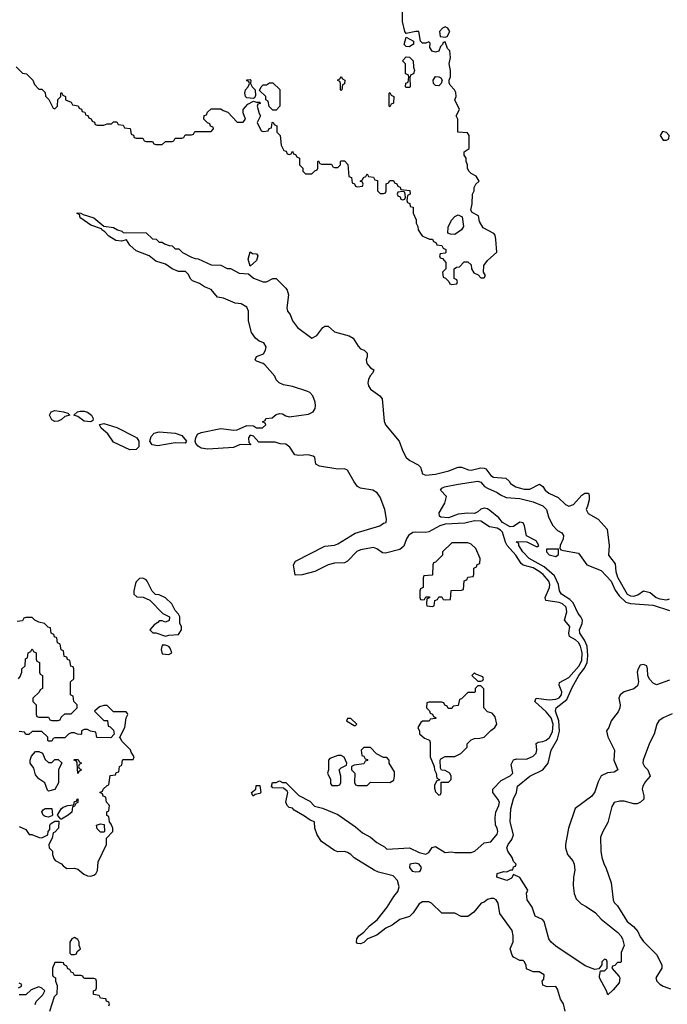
# Model space of a CAD drawing. Header units: inches. Extents: x 2668334 to 2765628, y 828034 to 955234.
# Tile 135 of 218: x 2730753 to 2734736, y 850988 to 857042. Entities that reach past the tile are written whole.
import ezdxf

# ---------------------------------------------------------------- set-up
doc = ezdxf.new("R2010")
doc.units = ezdxf.units.IN
doc.header["$MEASUREMENT"] = 0
doc.layers.add('C7835', color=7, linetype='Continuous')

msp = doc.modelspace()

# ---------------------------------------------------------------- linework, layer by layer
at = {"layer": 'C7835', "color": 4}
for points, elevation in [([(2730731.6, 856751.6), (2730770, 856714), (2730794, 856710), (2730834, 856670), (2730843.6, 856643.6), (2730870, 856614), (2730890, 856614), (2730910, 856594), (2730912.7, 856572.7), (2730931.6, 856551.6), (2730958, 856498), (2730970, 856494), (2730986, 856510), (2730988.4, 856551.6), (2731006, 856570), (2731006, 856590), (2731010, 856594), (2731018, 856578), (2731034, 856570), (2731034, 856550), (2731070, 856534), (2731078, 856518), (2731112.7, 856512.7), (2731118, 856498), (2731132.7, 856492.7), (2731138, 856478), (2731152.7, 856472.7), (2731158, 856458), (2731172.7, 856452.7), (2731178, 856438), (2731192.7, 856432.7), (2731198, 856418), (2731212.7, 856412.7), (2731218, 856398), (2731230, 856394), (2731270, 856394), (2731290, 856402), (2731318, 856402), (2731330, 856414), (2731350, 856414), (2731358, 856398), (2731390, 856394), (2731398, 856378), (2731432.7, 856372.7), (2731438, 856338), (2731452.7, 856332.7), (2731458, 856318), (2731470, 856314), (2731510, 856314), (2731518, 856298), (2731530, 856294), (2731570, 856294), (2731578, 856278), (2731590, 856274), (2731630, 856274), (2731650, 856294), (2731690, 856294), (2731702, 856298), (2731710, 856314), (2731750, 856314), (2731762, 856318), (2731770, 856334), (2731810, 856334), (2731822, 856338), (2731830, 856354), (2731930, 856354), (2731946, 856370), (2731942, 856382), (2731927.3, 856387.3), (2731922, 856402), (2731907.3, 856407.3), (2731886, 856430), (2731887.3, 856452.7), (2731902, 856458), (2731907.3, 856472.7), (2731930, 856494), (2731990, 856494), (2732003.6, 856483.6), (2732032.7, 856472.7), (2732090, 856412), (2732128.4, 856411.6), (2732142, 856430), (2732128, 856470), (2732128, 856490), (2732156.4, 856523.6), (2732190, 856542), (2732210, 856534), (2732230, 856534), (2732232.7, 856527.3), (2732218, 856522), (2732214, 856510), (2732225.4, 856465.4), (2732234, 856450), (2732214, 856410), (2732238, 856358), (2732250, 856354), (2732282, 856358), (2732287.3, 856372.7), (2732302, 856378), (2732306, 856410), (2732312.7, 856412.7), (2732318, 856398), (2732334, 856390), (2732334, 856350), (2732354, 856330), (2732362, 856270), (2732378, 856238), (2732392.7, 856232.7), (2732398, 856218), (2732410, 856214), (2732422, 856218), (2732430, 856234), (2732438, 856218), (2732450, 856214), (2732458, 856198), (2732474, 856190), (2732474, 856150), (2732494, 856130), (2732494, 856110), (2732510, 856094), (2732550, 856094), (2732567.3, 856112.7), (2732582, 856118), (2732586, 856130), (2732586, 856170), (2732590, 856174), (2732598, 856158), (2732610, 856154), (2732670, 856154), (2732678, 856138), (2732690, 856134), (2732710, 856134), (2732726, 856150), (2732726, 856170), (2732730, 856174), (2732750, 856174), (2732771.6, 856151.6), (2732778, 856078), (2732792.7, 856072.7), (2732798, 856038), (2732812.7, 856032.7), (2732818, 856018), (2732830, 856014), (2732862, 856018), (2732866, 856030), (2732862, 856042), (2732846, 856050), (2732862, 856058), (2732867.3, 856072.7), (2732882, 856078), (2732890, 856094), (2732898, 856078), (2732930, 856074), (2732938, 856058), (2732952.7, 856052.7), (2732954, 855990), (2732970, 855974), (2732990, 855974), (2733002, 855978), (2733006, 855990), (2733007.3, 856032.7), (2733022, 856038), (2733030, 856054), (2733052.7, 856052.7), (2733058, 856038), (2733072.7, 856032.7), (2733078, 856018), (2733092.7, 856012.7), (2733098, 855998), (2733152.7, 855992.7), (2733154, 855970), (2733138, 855962), (2733134, 855930), (2733138, 855918), (2733151.6, 855911.6), (2733154, 855894), (2733172, 855890), (2733172.7, 855852.7), (2733191.1, 855811.1), (2733191.6, 855791.6), (2733202, 855770), (2733204.7, 855750), (2733222, 855722), (2733230, 855712), (2733250, 855702), (2733272.7, 855692.7), (2733291.6, 855691.6), (2733298, 855678), (2733312.7, 855672.7), (2733318, 855658), (2733350, 855654), (2733358, 855638), (2733374, 855630), (2733374, 855610), (2733370, 855606), (2733338, 855602), (2733334, 855590), (2733338, 855578), (2733352.7, 855572.7), (2733374, 855550), (2733374, 855510), (2733354, 855490), (2733358, 855458), (2733372.7, 855452.7), (2733392.7, 855432.7), (2733398, 855418), (2733410, 855414), (2733442, 855418), (2733446, 855430), (2733442, 855442), (2733426, 855450), (2733426, 855510), (2733440.4, 855519.6), (2733458, 855522), (2733487.3, 855552.7), (2733510, 855554), (2733530, 855534), (2733532, 855510), (2733545.4, 855485.4), (2733572.7, 855472.7), (2733590, 855454), (2733610, 855454), (2733618, 855470), (2733606, 855490), (2733608, 855530), (2733630, 855562), (2733687.3, 855612.7), (2733682, 855690), (2733676.4, 855716.4), (2733668.4, 855728.4), (2733603.1, 855763.1), (2733580.4, 855800.4), (2733575.3, 855835.3), (2733536.4, 855856.4), (2733528, 855870), (2733535.3, 855910), (2733538, 855970), (2733548, 855990), (2733548, 856010), (2733558, 856030), (2733578, 856050), (2733560.4, 856080.4), (2733530, 856095.3), (2733515.3, 856110), (2733508, 856130), (2733508, 856150), (2733498, 856170), (2733498, 856190), (2733486, 856210), (2733486, 856230), (2733518, 856250), (2733518, 856330), (2733507.3, 856347.3), (2733448, 856350), (2733448, 856430), (2733438, 856450), (2733458, 856490), (2733428.9, 856548.9), (2733438, 856570), (2733434.6, 856594.6), (2733428, 856610), (2733400.2, 856640.2), (2733394.6, 856654.6), (2733394, 856670), (2733402, 856690), (2733402, 856730), (2733394, 856770), (2733402, 856810), (2733398, 856850), (2733384.7, 856864.7), (2733370, 856906), (2733358, 856902), (2733354, 856890), (2733342, 856878), (2733330, 856848), (2733310, 856842), (2733290, 856848), (2733275.3, 856870), (2733278, 856898), (2733270, 856906), (2733250, 856898), (2733230, 856898), (2733218, 856910), (2733208.7, 856968.7), (2733190, 856969.2), (2733130, 856958), (2733122, 856970), (2733108, 857030), (2733107.3, 857107.3)], 12), ([(2734106.8, 850946.8), (2734097.2, 850990), (2734079.3, 851019.3), (2734061.2, 851081.2), (2734050, 851098), (2733996.4, 851096.4), (2733970, 851106), (2733966, 851130), (2733976.4, 851143.6), (2733978, 851170), (2733947.3, 851187.3), (2733910, 851188), (2733870, 851206), (2733867.3, 851227.3), (2733858, 851250), (2733850, 851258), (2733830, 851258), (2733790, 851278), (2733782, 851290), (2733769, 851330), (2733788.4, 851371.6), (2733789, 851410), (2733782, 851442), (2733705.6, 851545.6), (2733695.1, 851610), (2733684, 851630), (2733670, 851639.3), (2733650, 851639.3), (2733630, 851633.2), (2733610, 851615.3), (2733591, 851609), (2733546.4, 851553.6), (2733508.4, 851528.4), (2733468.9, 851528.9), (2733430, 851548), (2733350, 851548), (2733286, 851610), (2733270, 851618), (2733230, 851618), (2733210, 851606), (2733172, 851550), (2733150, 851528.7), (2733090, 851508.7), (2733044.5, 851475.5), (2733004.5, 851455.5), (2732950, 851414), (2732892, 851390), (2732870, 851369), (2732850, 851359), (2732830, 851362), (2732825.2, 851370), (2732826, 851390), (2732839, 851410), (2732869.4, 851430.6), (2732904, 851470), (2732952.3, 851507.7), (2733013.8, 851586.2), (2733053.2, 851650), (2733078.4, 851681.6), (2733086.6, 851710), (2733076, 851750), (2733050, 851777.2), (2732960.7, 851800.7), (2732932.3, 851812.3), (2732810, 851889.3), (2732789, 851910), (2732770, 851920.9), (2732750, 851926.6), (2732710, 851926), (2732690, 851933), (2732609.8, 851989.8), (2732582, 852030), (2732568.7, 852070), (2732566, 852110), (2732540.2, 852120.2), (2732505.6, 852145.6), (2732442, 852182), (2732430, 852194), (2732410, 852199), (2732399, 852210), (2732389, 852230), (2732402, 852290), (2732399, 852299), (2732376.4, 852316.4), (2732310, 852318), (2732302, 852330), (2732308.4, 852351.6), (2732330, 852352), (2732350, 852362), (2732370, 852352), (2732390, 852351.3), (2732470, 852272), (2732536.9, 852236.9), (2732566.7, 852206.7), (2732614.5, 852194.5), (2732710, 852154.6), (2732818.2, 852078.2), (2732861.7, 852041.7), (2732910, 852014.9), (2732950, 851982.4), (2732996.1, 851956.1), (2733010, 851941), (2733150, 851950.7), (2733210, 851920.7), (2733250, 851911), (2733270, 851922), (2733290, 851952), (2733310, 851958), (2733370, 851922), (2733410, 851924.7), (2733430, 851921), (2733530, 851920.7), (2733553.2, 851930), (2733610, 851981), (2733650, 851986.8), (2733690, 852034), (2733692.7, 852050), (2733689.2, 852070), (2733679.3, 852090), (2733677.5, 852137.5), (2733680.7, 852170), (2733699.5, 852210), (2733702.9, 852230), (2733694, 852250), (2733663.7, 852290), (2733662.7, 852310), (2733714.9, 852365.1), (2733770, 852393.4), (2733786.6, 852410), (2733776.6, 852463.4), (2733789.7, 852490.3), (2733810, 852498), (2733870, 852495.5), (2733910, 852512.7), (2733930, 852532), (2733933.6, 852553.6), (2733929.3, 852590.7), (2733941.2, 852598.8), (2733970, 852603.1), (2733990, 852612.2), (2734010.7, 852629.3), (2734030, 852664), (2734034.4, 852710), (2734021.5, 852750), (2733990, 852786.6), (2733921.2, 852850), (2733929, 852870), (2734010, 852860.8), (2734050, 852863.9), (2734070, 852872), (2734085.4, 852890), (2734088.3, 852910), (2734071.8, 852950), (2734072.5, 852967.5), (2734130, 852998), (2734192.7, 853067.3), (2734210, 853102), (2734212.3, 853150), (2734202, 853190), (2734190, 853212.8), (2734171.3, 853230), (2734135.1, 853250), (2734131.3, 853270), (2734135.6, 853310), (2734104.5, 853350), (2734118.8, 853401.2), (2734114, 853430), (2734091.6, 853450), (2734070, 853458), (2733989.3, 853470), (2733985.1, 853490), (2734012.3, 853550), (2734013.7, 853570), (2734006.6, 853590), (2733972.3, 853630), (2733948, 853650), (2733911.2, 853671.2), (2733850, 853688.3), (2733837.8, 853697.8), (2733803.9, 853750), (2733752, 853810), (2733740.4, 853830), (2733722.4, 853890), (2733710, 853903.6), (2733690, 853914.7), (2733643.3, 853923.3), (2733590, 853958.9), (2733550, 853960.3), (2733490, 853946.8), (2733370, 853939.8), (2733337.1, 853930), (2733270, 853893.5), (2733250, 853888.4), (2733190, 853891.3), (2733170, 853888), (2733144.2, 853870), (2733131.7, 853850), (2733114.9, 853805.1), (2733090, 853784.7), (2733002, 853762), (2732984.2, 853764.2), (2732950, 853789.4), (2732930, 853796.2), (2732850, 853782.4), (2732827.4, 853772.6), (2732770, 853713.2), (2732750, 853702.7), (2732690, 853699.5), (2732650, 853689.4), (2732568.9, 853648.9), (2732490, 853628.7), (2732447.3, 853627.3), (2732438, 853690), (2732450, 853712), (2732630, 853804.7), (2732690, 853811), (2732710, 853818.8), (2732815.3, 853884.7), (2732968, 853930), (2732990, 853946), (2733006, 853950), (2733008.7, 853971.3), (2732998.4, 854030), (2732970, 854105.2), (2732952.3, 854132.2), (2732924, 854150), (2732850, 854161.1), (2732830, 854172.8), (2732810, 854199.6), (2732770, 854271.6), (2732750, 854279.7), (2732710, 854278.7), (2732596, 854296), (2732575.3, 854310), (2732568.7, 854350), (2732558, 854358), (2732526.3, 854366.3), (2732470, 854362.7), (2732445.6, 854365.6), (2732414.5, 854414.5), (2732390, 854432.3), (2732354.8, 854434.8), (2732323.7, 854443.7), (2732224.7, 854444.7), (2732190, 854482), (2732170, 854488), (2732161, 854470), (2732162, 854442), (2732174, 854430), (2732170, 854428), (2732110, 854429.3), (2732068.1, 854411.9), (2731910, 854402), (2731870, 854406.6), (2731850, 854419), (2731836, 854436), (2731832.7, 854450), (2731836, 854470), (2731846.8, 854493.2), (2731870, 854503), (2731990, 854527.6), (2732070, 854517.3), (2732090, 854520.7), (2732150, 854546.8), (2732190, 854544.7), (2732210, 854532), (2732247.3, 854532.7), (2732266, 854550), (2732262, 854562), (2732246, 854570), (2732262, 854578), (2732266, 854590), (2732305.2, 854594.8), (2732330, 854614.8), (2732350, 854620.7), (2732370, 854618.8), (2732390, 854606), (2732410, 854601), (2732530, 854616), (2732558, 854630), (2732569.3, 854650.7), (2732572.9, 854667.1), (2732569.4, 854690), (2732556.2, 854730), (2732537.2, 854750), (2732518.6, 854758.6), (2732430, 854786.6), (2732376.5, 854796.5), (2732348, 854810), (2732330, 854828), (2732322, 854850), (2732260.2, 854920.2), (2732250, 854929), (2732210, 854942), (2732202, 854950), (2732209.2, 854970.8), (2732252.3, 854987.7), (2732265.2, 855010), (2732269, 855030), (2732254.2, 855054.2), (2732225.2, 855065.2), (2732203.1, 855083.1), (2732179.3, 855119.3), (2732161.2, 855190), (2732160.9, 855250), (2732150, 855275.3), (2732115.1, 855295.1), (2732078.4, 855298.4), (2732006, 855330), (2731970, 855335.3), (2731930, 855384), (2731890, 855399), (2731859.6, 855419.6), (2731816, 855436), (2731806, 855446), (2731790, 855478), (2731773.6, 855493.6), (2731730, 855494), (2731690, 855509.2), (2731650, 855539), (2731590, 855557.2), (2731550, 855589.2), (2731470, 855621.2), (2731430, 855655.3), (2731410, 855688), (2731378.8, 855681.2), (2731344.8, 855684.8), (2731302, 855710), (2731277.2, 855737.2), (2731258, 855750), (2731256.4, 855756.4), (2731190, 855779), (2731130, 855822), (2731122, 855830), (2731122, 855842), (2731106, 855850), (2731106, 855854), (2731130, 855852), (2731143.6, 855843.6), (2731210, 855824.7), (2731270, 855772), (2731330, 855764.7), (2731354, 855750), (2731382, 855742), (2731390, 855734), (2731530, 855732), (2731570, 855694), (2731591.6, 855691.6), (2731610, 855674), (2731630, 855674), (2731643.6, 855663.6), (2731672.7, 855652.7), (2731691.6, 855651.6), (2731710, 855634), (2731732.7, 855632.7), (2731754, 855610), (2731810, 855582), (2731832.7, 855572.7), (2731851.6, 855571.6), (2731930, 855534), (2731990, 855532), (2732030, 855512), (2732050, 855512), (2732103.6, 855483.6), (2732159.6, 855479.6), (2732190, 855452), (2732250, 855431), (2732270, 855431), (2732310, 855451), (2732330, 855451), (2732390.7, 855390.7), (2732398, 855378), (2732406, 855350), (2732396, 855270), (2732401, 855250), (2732416, 855230), (2732431.3, 855190), (2732461, 855150), (2732550, 855084.7), (2732580.2, 855099.8), (2732618, 855150), (2732630, 855158), (2732650, 855158), (2732690, 855122), (2732778.8, 855098.8), (2732804.7, 855084.7), (2732833.7, 855033.7), (2732850, 855018), (2732872, 855010), (2732890, 854992), (2732890.8, 854970), (2732884, 854950), (2732887.1, 854927.1), (2732910, 854902), (2732931.3, 854890), (2732924.7, 854870), (2732907.7, 854852.3), (2732897.3, 854830), (2732893.4, 854810), (2732898, 854790), (2732910.6, 854770), (2732968.5, 854728.5), (2732982, 854710), (2732994.2, 854574.2), (2733002, 854550), (2733087, 854450), (2733109.1, 854389.1), (2733130, 854350.7), (2733151.8, 854331.8), (2733204.6, 854304.6), (2733217.1, 854290), (2733231.3, 854250), (2733250, 854240.7), (2733310, 854247.7), (2733392.9, 854267.1), (2733450, 854290.7), (2733470, 854290.7), (2733513.4, 854273.4), (2733530, 854273), (2733590, 854286.4), (2733610, 854284.9), (2733619.5, 854279.5), (2733650, 854239.1), (2733666, 854230), (2733742.8, 854222.8), (2733764, 854204), (2733771.3, 854190), (2733804.7, 854170), (2733823.9, 854163.9), (2733856.1, 854156.1), (2733890, 854154.9), (2733950, 854186), (2733970, 854171.3), (2733984, 854150), (2734006.8, 854130), (2734063.8, 854103.8), (2734110, 854061), (2734130, 854051), (2734158.6, 854061.4), (2734210, 854118), (2734228, 854130), (2734250.9, 854130.9), (2734256, 854116), (2734254.8, 854090), (2734246, 854050), (2734236, 854030), (2734250, 854006), (2734310, 853971), (2734366.8, 853910), (2734378.8, 853810), (2734374.8, 853750), (2734415.5, 853695.5), (2734419.3, 853650), (2734430, 853614.8), (2734490, 853510.6), (2734510, 853499.5), (2734530, 853498.4), (2734553.7, 853506.3), (2734590, 853530.8), (2734630, 853519.1), (2734667.7, 853490), (2734690, 853480.3), (2734730, 853474.9), (2734750, 853482)], 8), ([(2734750, 852981.6), (2734670, 852953.2), (2734650, 852962), (2734626.8, 852986.8), (2734617.2, 853010), (2734615.1, 853050), (2734609.1, 853069.1), (2734590, 853077.2), (2734570, 853073.2), (2734556, 853050), (2734551, 853030), (2734558.8, 852970), (2734553.4, 852946.6), (2734530, 852928), (2734470, 852909), (2734446.8, 852890), (2734438.8, 852870), (2734446.8, 852830), (2734444, 852810), (2734433, 852787), (2734391.3, 852730), (2734376, 852690), (2734362.8, 852670), (2734370, 852632), (2734410.8, 852550), (2734407.7, 852490), (2734430.8, 852429.2), (2734410, 852415.3), (2734368.1, 852411.9), (2734330, 852393.2), (2734310, 852355.3), (2734290, 852295.3), (2734272.3, 852267.7), (2734168.3, 852191.7), (2734128.7, 852071.3), (2734110.7, 851970.7), (2734110.8, 851950), (2734122.8, 851910), (2734154.8, 851870), (2734164, 851850), (2734166.4, 851813.6), (2734158.8, 851770), (2734158, 851718), (2734162.8, 851670), (2734176.3, 851636.3), (2734205.5, 851605.5), (2734236, 851590), (2734294, 851550), (2734330, 851510.7), (2734431, 851430), (2734450.8, 851410), (2734461, 851390), (2734470.7, 851349.3), (2734452.7, 851307.3), (2734452, 851250), (2734450, 851246), (2734430, 851246), (2734412.7, 851227.3), (2734398, 851222), (2734394, 851210), (2734439.8, 851159.8), (2734444.7, 851150), (2734439.6, 851120.4), (2734403.6, 851076.4), (2734370, 851046), (2734362, 851070), (2734319, 851150), (2734318, 851162), (2734326, 851194), (2734350, 851194), (2734366, 851210), (2734366, 851250), (2734362, 851262), (2734350, 851266), (2734334, 851250), (2734334, 851230), (2734314, 851206), (2734290, 851202), (2734230, 851225.2), (2734050, 851346), (2734021.2, 851370), (2734007, 851390), (2733978, 851498), (2733969.4, 851509.4), (2733924, 851530), (2733904.5, 851584.5), (2733873.2, 851630), (2733869, 851671), (2733878, 851690), (2733830, 851768), (2733790, 851786), (2733776.9, 851763.1), (2733750, 851749), (2733688, 851770), (2733690, 851792), (2733730, 851804.7), (2733750, 851802), (2733774, 851814), (2733786, 851814), (2733790, 851834), (2733802, 851838), (2733806, 851850), (2733790, 851866), (2733782, 851890), (2733755.3, 851930), (2733749.2, 851950), (2733757.2, 851970), (2733778.9, 852001.1), (2733789.3, 852030), (2733769.5, 852110), (2733772.7, 852190), (2733789.5, 852250.5), (2733808.7, 852290), (2733814, 852330), (2733890, 852390.8), (2733971.3, 852428.7), (2734002.7, 852470), (2734022.7, 852550), (2734061.3, 852618.7), (2734072.5, 852667.5), (2734069.8, 852730), (2734048, 852790), (2734051.8, 852810), (2734117.3, 852862.7), (2734150, 852936), (2734191.6, 853010), (2734226.1, 853053.9), (2734243.1, 853090), (2734248, 853130), (2734242.7, 853190), (2734227.4, 853227.4), (2734198, 853270), (2734195.1, 853290), (2734212, 853330), (2734214, 853350), (2734205.1, 853370), (2734187, 853390), (2734156.8, 853456.8), (2734136.8, 853476.8), (2734086, 853510), (2734073.2, 853530), (2734066.6, 853570), (2734042.8, 853622.8), (2733977.8, 853677.8), (2733886.6, 853730), (2733847, 853770), (2733822, 853810), (2733822, 853822), (2733808.7, 853830), (2733810, 853834), (2733872, 853832), (2733930, 853802), (2733938, 853802), (2733946, 853810), (2733930, 853838), (2733869, 853869), (2733857.2, 853930), (2733849, 853949), (2733830, 853953.2), (2733790, 853925.2), (2733770, 853924.5), (2733722.4, 853950), (2733698.8, 853978.8), (2733644.7, 854024.7), (2733630, 854034.5), (2733610, 854039.5), (2733590, 854032.7), (2733570, 854015.1), (2733550, 854006.6), (2733510, 854007.8), (2733450, 854000.7), (2733390, 853979.7), (2733343.6, 853983.6), (2733334, 853990), (2733333.2, 854010), (2733368.7, 854070), (2733378, 854110), (2733342, 854150), (2733350, 854162), (2733366, 854170), (2733450, 854186.8), (2733570, 854204.9), (2733590, 854198.8), (2733612.4, 854172.4), (2733630, 854160.7), (2733690, 854135.5), (2733710, 854120.5), (2733744.6, 854104.6), (2733830, 854098.7), (2733910, 854078), (2733970, 854053), (2733993.4, 854030), (2734004.4, 853984.4), (2734030, 853934), (2734061.1, 853901.1), (2734086.4, 853886.4), (2734098, 853870), (2734096, 853850), (2734078, 853810), (2734074, 853790), (2734082, 853782), (2734098, 853778), (2734190, 853762.8), (2734241, 853690), (2734330, 853655.5), (2734390, 853590.4), (2734414.6, 853534.6), (2734439.4, 853499.4), (2734481.2, 853461.2), (2734510, 853453.2), (2734650, 853441.5), (2734750, 853410.3)], 4), ([(2730746, 852990), (2730756.4, 853003.6), (2730766, 853030), (2730766, 853050), (2730786, 853070), (2730788.4, 853111.6), (2730802, 853118), (2730806, 853150), (2730822, 853158), (2730830, 853174), (2730838, 853158), (2730854, 853150), (2730854, 853110), (2730858, 853098), (2730874, 853090), (2730874, 853030), (2730878, 853018), (2730894, 853010), (2730894, 852930), (2730878, 852922), (2730872.7, 852907.3), (2730834, 852870), (2730834, 852850), (2730854, 852830), (2730854, 852770), (2730858, 852758), (2730870, 852754), (2730930, 852754), (2730938, 852738), (2730950, 852734), (2730990, 852734), (2731002, 852738), (2731007.3, 852752.7), (2731030, 852774), (2731070, 852774), (2731106, 852810), (2731106, 852830), (2731086, 852850), (2731082, 852882), (2731066, 852890), (2731066, 852970), (2731086, 852990), (2731086, 853050), (2731082, 853062), (2731067.3, 853067.3), (2731062, 853102), (2731047.3, 853107.3), (2731042, 853122), (2731027.3, 853127.3), (2731022, 853162), (2731007.3, 853167.3), (2731002, 853202), (2730986, 853210), (2730982, 853242), (2730967.3, 853247.3), (2730962, 853262), (2730946, 853270), (2730942, 853302), (2730927.3, 853307.3), (2730906, 853330), (2730870, 853338), (2730846, 853350), (2730830, 853366), (2730790, 853366), (2730778, 853362), (2730770, 853346), (2730738, 853342)], 12), ([(2730750, 852082), (2730790, 852062), (2730812, 852032), (2730828, 852032), (2730872.7, 852012.7), (2730890, 852012), (2730926, 852030), (2730928, 852050), (2730938, 852062), (2730938, 852090), (2730943.1, 852096.9), (2730970, 852114), (2730994, 852114), (2730991.3, 852070), (2730970, 852046), (2730958, 852042), (2730952, 852010), (2730932, 851970), (2730934, 851950), (2730954, 851930), (2730954, 851910), (2730963.6, 851883.6), (2730971.6, 851871.6), (2731010, 851852), (2731019.6, 851839.6), (2731043.6, 851823.6), (2731090, 851824.7), (2731110, 851818), (2731147.3, 851787.3), (2731170, 851778.8), (2731190, 851776.3), (2731210, 851782), (2731221.2, 851790), (2731232.3, 851810), (2731236.5, 851863.5), (2731286, 851970), (2731286, 852010), (2731326, 852050), (2731326, 852070), (2731316.4, 852096.4), (2731306, 852110), (2731302, 852142), (2731288.7, 852148.7), (2731288.4, 852171.6), (2731302, 852178), (2731306, 852210), (2731286, 852230), (2731282, 852262), (2731267.3, 852267.3), (2731262, 852282), (2731246, 852290), (2731262, 852298), (2731266, 852310), (2731290, 852334), (2731302, 852338), (2731310, 852394), (2731342, 852398), (2731347.3, 852412.7), (2731362, 852418), (2731366, 852450), (2731382, 852458), (2731386, 852490), (2731390, 852494), (2731450, 852494), (2731458, 852510), (2731438, 852538), (2731433.6, 852553.6), (2731383.1, 852603.1), (2731370, 852626), (2731366, 852626), (2731399, 852690), (2731408, 852750), (2731418, 852770), (2731416.4, 852776.4), (2731407.3, 852787.3), (2731330, 852786), (2731290, 852826), (2731270, 852826), (2731243.6, 852816.4), (2731214, 852790), (2731270, 852734), (2731292.7, 852732.7), (2731298, 852698), (2731310, 852694), (2731330, 852674), (2731334, 852650), (2731314, 852626), (2731228.4, 852628.4), (2731222, 852662), (2731188.4, 852668.4), (2731170, 852678), (2731150, 852678), (2731134, 852670), (2731134, 852650), (2731130, 852646), (2731108.4, 852648.4), (2731090, 852658), (2731070, 852658), (2731054, 852650), (2731030, 852626), (2730970, 852626), (2730958, 852622), (2730950, 852606), (2730930, 852606), (2730926, 852610), (2730926, 852630), (2730890, 852666), (2730830, 852666), (2730810, 852646), (2730790, 852646), (2730782, 852662), (2730750, 852666)], 12), ([(2734766.4, 852773.6), (2734710, 852749), (2734684.7, 852730), (2734671.3, 852710), (2734656, 852650), (2734625.8, 852594.2), (2734586.8, 852490), (2734586, 852470), (2734596, 852450), (2734616, 852430), (2734631.3, 852390), (2734602, 852358), (2734586, 852330), (2734581, 852310), (2734591, 852269), (2734591, 852249), (2734572, 852230), (2734550, 852221.2), (2734530, 852221.2), (2734470, 852237.2), (2734443.5, 852236.5), (2734410, 852228), (2734395.3, 852204.7), (2734370, 852106), (2734338.8, 852050), (2734325.2, 852014.8), (2734326.8, 851930), (2734334, 851890), (2734347.7, 851847.7), (2734358.8, 851830), (2734390, 851734), (2734402, 851630), (2734410, 851614), (2734430, 851594), (2734490, 851498), (2734527.1, 851467.1), (2734554.8, 851434.8), (2734570, 851402), (2734590, 851374), (2734670, 851294), (2734702, 851230), (2734702, 851210), (2734666, 851150), (2734671, 851130), (2734690, 851111), (2734710, 851098.8), (2734756.4, 851083.6)], 8), ([(2731302, 850978), (2731306, 850990), (2731302, 851002), (2731287.3, 851007.3), (2731282, 851022), (2731250, 851026), (2731242, 851042), (2731207.3, 851047.3), (2731206, 851070), (2731222, 851078), (2731226, 851090), (2731226, 851130), (2731222, 851142), (2731210, 851146), (2731152.7, 851147.3), (2731146, 851150), (2731142, 851162), (2731130, 851166), (2731090, 851166), (2731082, 851182), (2731070, 851186), (2731062, 851202), (2731050, 851206), (2731042, 851222), (2731026, 851230), (2731022, 851242), (2731010, 851246), (2730970, 851246), (2730954, 851210), (2730954, 851170), (2730958, 851158), (2730974, 851150), (2730974, 851130), (2730983.6, 851103.6), (2730982, 851050), (2730966, 851034), (2730936, 850944)], 12), ([(2730746, 851090), (2730762, 851098), (2730766, 851110), (2730750, 851118)], 12), ([(2730847.3, 850987.3), (2730854.6, 851005.4), (2730894.6, 851045.4), (2730908, 851070), (2730890, 851088), (2730870, 851095.3), (2730823.6, 851076.4), (2730790, 851046), (2730750, 851046)], 12)]:
    msp.add_lwpolyline(points, dxfattribs=dict(at, elevation=elevation))
for points, elevation in [([(2733370, 856998), (2733354, 856990), (2733334, 856970), (2733338, 856938), (2733370, 856934), (2733382, 856938), (2733398, 856970), (2733386, 856990)], 12), ([(2733150, 856875.3), (2733130, 856878), (2733123.1, 856883.1), (2733118, 856890), (2733130, 856934), (2733174, 856910), (2733174, 856890), (2733170, 856888.7)], 12), ([(2733130, 856626), (2733126, 856630), (2733127.3, 856652.7), (2733142, 856658), (2733146, 856690), (2733142, 856702), (2733126, 856710), (2733126, 856770), (2733108, 856790), (2733130, 856814), (2733150, 856812), (2733172, 856790), (2733174, 856750), (2733182, 856730), (2733174, 856710), (2733158, 856702), (2733152.7, 856687.3), (2733154, 856630), (2733150, 856626)], 12), ([(2732190, 856558), (2732150, 856562), (2732142, 856570), (2732137.2, 856590), (2732141.2, 856610), (2732158, 856630), (2732166, 856650), (2732162, 856662), (2732150, 856666), (2732150, 856672), (2732170, 856674), (2732174, 856670), (2732172, 856650), (2732182, 856630), (2732202, 856610), (2732203.6, 856576.4), (2732198, 856562)], 12), ([(2732310, 856486), (2732287.3, 856507.3), (2732282, 856542), (2732266, 856550), (2732266, 856570), (2732227.3, 856607.3), (2732238, 856630), (2732250, 856642), (2732270, 856642), (2732290, 856654), (2732310, 856654), (2732352, 856612), (2732352, 856510), (2732330, 856486)], 12), ([(2732730, 856606), (2732726, 856610), (2732726, 856650), (2732722, 856662), (2732708, 856670), (2732722, 856678), (2732730, 856692), (2732738, 856678), (2732752, 856670), (2732751.6, 856648.4), (2732738, 856642), (2732734, 856610)], 12), ([(2733330, 856635.3), (2733310, 856638), (2733298, 856650), (2733295.3, 856670), (2733310, 856692), (2733331.6, 856691.6), (2733343.6, 856683.6), (2733352, 856670), (2733344.7, 856650)], 12), ([(2733030, 856506), (2733026, 856510), (2733026, 856590), (2733030, 856594), (2733038, 856578), (2733054, 856570), (2733052, 856528), (2733038, 856522)], 12), ([(2734706, 856354), (2734692, 856330), (2734710, 856302), (2734730, 856302), (2734746, 856310), (2734748, 856330), (2734730, 856348)], 12), ([(2733110, 855986), (2733078, 855982), (2733074, 855970), (2733078, 855958), (2733092.7, 855952.7), (2733098, 855938), (2733110, 855934), (2733122, 855938), (2733126, 855950), (2733122, 855982)], 12), ([(2733430, 855722), (2733403.1, 855723.1), (2733386, 855730), (2733387.3, 855767.3), (2733408, 855810), (2733428.9, 855831.1), (2733450, 855842), (2733474, 855830), (2733482, 855770), (2733470.8, 855749.2)], 12), ([(2732170, 855526), (2732159, 855570), (2732170, 855614), (2732184.7, 855604.7), (2732210, 855602), (2732218, 855590), (2732210, 855562)], 8), ([(2730970, 854571.5), (2730950, 854580.7), (2730936.9, 854610), (2730946.3, 854630), (2730970, 854638.3), (2731022, 854630), (2731050, 854622), (2731062, 854610), (2731030, 854602), (2731010, 854583.6), (2730990, 854573.6)], 8), ([(2731190, 854569.6), (2731150, 854573.6), (2731110, 854602), (2731086, 854610), (2731108, 854630), (2731125.9, 854634.1), (2731150, 854634.3), (2731170, 854628.5), (2731194.4, 854610), (2731204.9, 854590), (2731202, 854578)], 8), ([(2731430, 854397), (2731330, 854445.2), (2731296.1, 854496.1), (2731253.2, 854530), (2731244, 854550), (2731246.3, 854553.7), (2731270, 854559.1), (2731350, 854534.4), (2731460, 854480), (2731473, 854470), (2731486.4, 854450), (2731485.2, 854414.8), (2731470, 854399)], 8), ([(2731770, 854438), (2731710, 854439.6), (2731650, 854429.7), (2731601.8, 854421.8), (2731568.2, 854428.2), (2731554, 854450), (2731561.5, 854478.6), (2731580.4, 854499.6), (2731610, 854508.7), (2731710, 854500.5), (2731750, 854484.7), (2731778, 854450)], 8), ([(2733510, 853826), (2733410, 853826), (2733354, 853770), (2733354, 853750), (2733310, 853706), (2733298, 853702), (2733294, 853690), (2733292.7, 853627.3), (2733238, 853622), (2733234, 853610), (2733234, 853550), (2733218, 853542), (2733214, 853530), (2733214, 853490), (2733218, 853478), (2733230, 853474), (2733242, 853478), (2733250, 853494), (2733272.7, 853492.7), (2733272.7, 853487.3), (2733258, 853482), (2733254, 853450), (2733258, 853438), (2733290, 853434), (2733302, 853438), (2733306, 853470), (2733322, 853478), (2733330, 853494), (2733350, 853494), (2733358, 853478), (2733370, 853474), (2733402, 853478), (2733407.3, 853532.7), (2733470, 853534), (2733482, 853538), (2733487.3, 853592.7), (2733502, 853598), (2733510, 853614), (2733542, 853618), (2733546, 853630), (2733546, 853670), (2733562, 853678), (2733567.3, 853692.7), (2733582, 853698), (2733586, 853730), (2733558, 853790), (2733530, 853818)], 12), ([(2734066, 853786), (2733994, 853786), (2733992, 853770), (2734010, 853752), (2734050, 853742), (2734067.3, 853752.7)], 4), ([(2731510, 853608), (2731490, 853606), (2731470, 853586), (2731465.4, 853574.6), (2731454, 853530), (2731454, 853510), (2731472.7, 853492.7), (2731511.6, 853491.6), (2731552.7, 853472.7), (2731634, 853390), (2731674, 853370), (2731672.7, 853347.3), (2731650, 853338), (2731630, 853346), (2731610, 853346), (2731603.6, 853336.4), (2731579.6, 853320.4), (2731554, 853290), (2731572.7, 853272.7), (2731590, 853272), (2731650, 853251.3), (2731670, 853258), (2731730, 853262), (2731748, 853290), (2731748, 853310), (2731738, 853330), (2731738, 853370), (2731730, 853386), (2731708.4, 853408.4), (2731688, 853450), (2731650, 853488), (2731610, 853506), (2731587.3, 853507.3), (2731567.3, 853527.3), (2731538, 853590), (2731530, 853598)], 12), ([(2731650, 853195.3), (2731630, 853195.3), (2731622.8, 853170), (2731630, 853142), (2731670, 853138), (2731688, 853150), (2731678.6, 853178.6), (2731670, 853188.7)], 12), ([(2733550, 853026), (2733534, 853010), (2733570, 852974), (2733590, 852974), (2733602, 852978), (2733606, 852990), (2733602, 853002), (2733558, 853018)], 12), ([(2733590, 852946), (2733570, 852946), (2733554, 852930), (2733554, 852910), (2733550, 852906), (2733510, 852906), (2733470, 852866), (2733458, 852862), (2733450, 852826), (2733418, 852822), (2733410, 852806), (2733387.3, 852807.3), (2733382, 852822), (2733367.3, 852827.3), (2733362, 852842), (2733350, 852846), (2733270, 852846), (2733258, 852842), (2733254, 852810), (2733272.7, 852792.7), (2733278, 852778), (2733292.7, 852772.7), (2733298, 852758), (2733314, 852750), (2733310, 852746), (2733278, 852742), (2733271.6, 852728.4), (2733230, 852728), (2733219.6, 852720.4), (2733202, 852690), (2733212, 852668), (2733212, 852652), (2733243.6, 852623.6), (2733272.7, 852612.7), (2733278, 852598), (2733278, 852510), (2733302, 852450), (2733304.7, 852430), (2733314, 852410), (2733318, 852378), (2733334, 852370), (2733334, 852366), (2733318, 852362), (2733303.6, 852336.4), (2733303.6, 852316.4), (2733310, 852294), (2733330, 852274), (2733342, 852278), (2733346, 852290), (2733346, 852354), (2733390, 852354), (2733406, 852370), (2733406, 852390), (2733398, 852410), (2733370, 852426), (2733347.3, 852427.3), (2733340.4, 852440.4), (2733338, 852490), (2733343.1, 852496.9), (2733370, 852512), (2733430, 852512), (2733466, 852530), (2733506, 852570), (2733506, 852590), (2733530, 852614), (2733550, 852622), (2733583.6, 852623.6), (2733610, 852631.3), (2733650, 852672), (2733675.3, 852690), (2733688, 852710), (2733676.4, 852756.4), (2733670, 852766), (2733658, 852778), (2733630, 852786), (2733608, 852810), (2733607.3, 852927.3)], 12), ([(2732790, 852746), (2732770, 852746), (2732762, 852730), (2732810, 852702), (2732818, 852702), (2732826, 852710)], 12), ([(2730930, 852474), (2730950, 852474), (2730970, 852494), (2730990, 852494), (2731012, 852472), (2730991.3, 852430), (2730990.9, 852349.1), (2730970, 852308.7), (2730930, 852298), (2730924, 852304), (2730908, 852350), (2730870, 852375.3), (2730850, 852398), (2730839, 852439), (2730818, 852470), (2730818, 852490), (2730825.6, 852514.4), (2730850, 852542), (2730870, 852542), (2730892.7, 852532.7), (2730910, 852494)], 12), ([(2732910, 852566), (2732870, 852566), (2732854, 852550), (2732858, 852518), (2732870, 852514), (2732878, 852498), (2732892.7, 852492.7), (2732892.7, 852487.3), (2732878, 852482), (2732870, 852466), (2732810, 852458), (2732794, 852450), (2732794, 852430), (2732814, 852410), (2732812.7, 852352.7), (2732818, 852338), (2732830, 852334), (2732890, 852334), (2732910, 852354), (2733030, 852351.3), (2733053.2, 852366.8), (2733059, 852390), (2733057.2, 852417.2), (2733026, 852470), (2733026, 852490), (2733010, 852506), (2732990, 852506), (2732947.3, 852527.3)], 12), ([(2731110, 852408), (2731106, 852470), (2731102, 852482), (2731086, 852490), (2731090, 852494), (2731112.7, 852492.7), (2731118, 852478), (2731134, 852470), (2731118, 852462), (2731114, 852450), (2731118, 852438), (2731130, 852434), (2731131.6, 852428.4), (2731118, 852422)], 12), ([(2732730, 852518), (2732710, 852518), (2732661, 852499), (2732651.6, 852488.4), (2732651.3, 852430), (2732646, 852410), (2732664.7, 852370), (2732665.4, 852345.4), (2732672.7, 852332.7), (2732710, 852334), (2732722, 852338), (2732727.3, 852352.7), (2732728, 852390), (2732718, 852430), (2732730, 852442), (2732762, 852458), (2732766, 852470), (2732748.4, 852508.4)], 12), ([(2732190, 852269.2), (2732186, 852270), (2732178, 852290), (2732206, 852310), (2732207.3, 852332.7), (2732230, 852334), (2732236, 852290), (2732230, 852284), (2732201, 852279)], 8), ([(2731006, 852126), (2730986, 852150), (2731008, 852190), (2731020.2, 852199.8), (2731050, 852211.3), (2731086, 852214), (2731090, 852234), (2731102, 852238), (2731106, 852250), (2731111.3, 852251.3), (2731111.6, 852228.4), (2731098, 852222), (2731090, 852206), (2731078, 852202), (2731074, 852170), (2731052, 852150), (2731010, 852126)], 12), ([(2730930, 852138), (2730910, 852142), (2730898, 852150), (2730888.4, 852171.6), (2730896.4, 852183.6), (2730910, 852192), (2730950, 852192), (2730954, 852150), (2730950, 852146)], 12), ([(2731250, 852046), (2731230, 852066), (2731226, 852090), (2731250, 852098), (2731272.7, 852092.7), (2731274, 852050), (2731270, 852046)], 12), ([(2733190, 851855.1), (2733152, 851850), (2733150.8, 851830), (2733166.7, 851806.7), (2733190, 851802), (2733210, 851804), (2733219, 851810), (2733225.2, 851830), (2733210, 851849)], 8), ([(2731090, 851398), (2731074, 851390), (2731062, 851370), (2731062, 851302), (2731070, 851294), (2731090, 851294), (2731102, 851298), (2731107.3, 851312.7), (2731126, 851330), (2731118, 851350), (2731118, 851370), (2731110, 851386)], 12)]:
    msp.add_lwpolyline(points, close=True, dxfattribs=dict(at, elevation=elevation))

doc.saveas('drawing.dxf')
